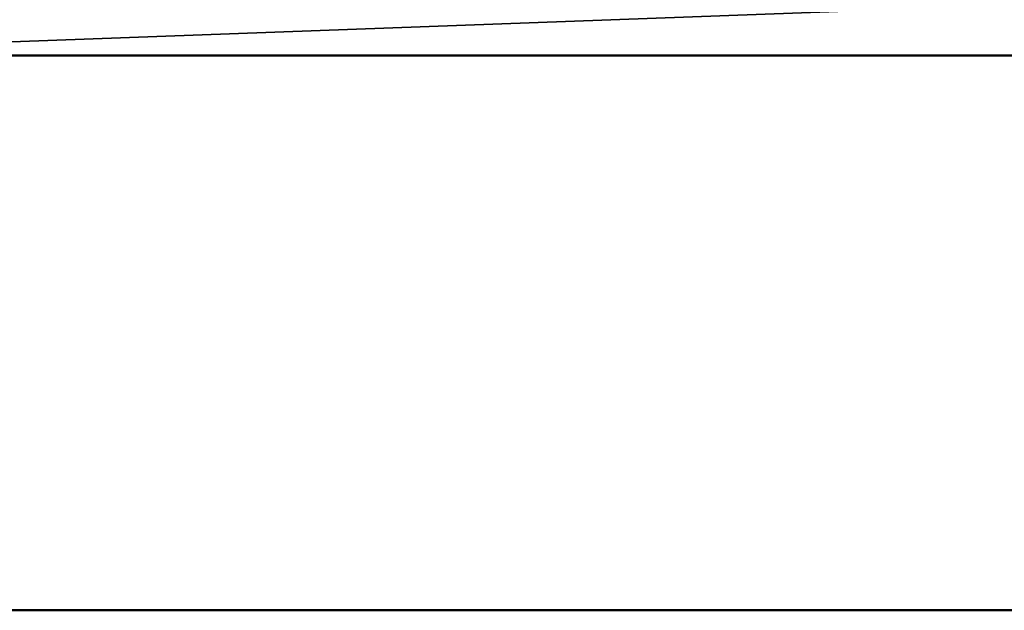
# Model space of a CAD drawing. Header units: millimetres. Extents: x -1 to 359, y -328 to 0.
# Tile 33 of 220: x 49.74 to 56.84, y -290.5 to -286.24. Entities that reach past the tile are written whole.
import ezdxf

# ---------------------------------------------------------------- set-up
doc = ezdxf.new("R2010")
doc.units = ezdxf.units.MM
doc.header["$MEASUREMENT"] = 0
doc.layers.add('0 Misc', color=7, linetype='Continuous', lineweight=35)

msp = doc.modelspace()

# ---------------------------------------------------------------- linework, layer by layer
at = {"layer": '0 Misc', "color": 160, "linetype": 'Continuous', "lineweight": 50}
for p, q in [((47, -286.5, 298), (61, -286.5, 298)), ((47, -290.5, 295.5), (61, -290.5, 295.5))]:
    msp.add_line(p, q, dxfattribs=at).dxf.unprotected_set("ltscale", 0)
at = {"layer": '0 Misc', "color": 7, "lineweight": 25}
for points, invisible_edges in [([(346.5, -295, 12.5), (11.5, -1, 12.5), (11.5, -295, 12.5)], 1), ([(346.5, -295, 12.5), (346.5, -1, 12.5), (11.5, -1, 12.5)], 12), ([(346.5, -1, 0.5), (11.5, -295, 0.5), (11.5, -1, 0.5)], 1), ([(346.5, -1, 0.5), (346.5, -295, 0.5), (11.5, -295, 0.5)], 12), ([(346.5, -295, 331.5), (11.5, -1, 331.5), (11.5, -295, 331.5)], 1), ([(346.5, -295, 331.5), (346.5, -1, 331.5), (11.5, -1, 331.5)], 12), ([(61, -290.5, 295.5), (47, -284, 295.5), (61, -284, 295.5)], 1), ([(61, -290.5, 295.5), (47, -290.5, 295.5), (47, -284, 295.5)], 12), ([(61, -286.5, 298), (47, -293, 298), (61, -293, 298)], 1), ([(61, -286.5, 298), (47, -286.5, 298), (47, -293, 298)], 12)]:
    msp.add_3dface(points, dxfattribs=dict(at, invisible_edges=invisible_edges))
for points in [[(346.5, -1, 319.5), (11.5, -295, 319.5), (11.5, -1, 319.5)], [(11.5, -295, 319.5), (346.5, -1, 319.5), (62.9393, -257.4393, 319.5)], [(11.5, -295, 319.5), (62.9393, -257.4393, 319.5), (42.9393, -278.4393, 319.5)], [(346.5, -295, 319.5), (45.0607, -280.5607, 319.5), (45.299, -280.25, 319.5)], [(346.5, -295, 319.5), (45.299, -280.25, 319.5), (64, -281, 319.5)], [(346.5, -295, 319.5), (44.75, -280.799, 319.5), (45.0607, -280.5607, 319.5)], [(346.5, -295, 319.5), (44.3882, -280.9489, 319.5), (44.75, -280.799, 319.5)], [(11.5, -295, 319.5), (44, -281, 319.5), (346.5, -295, 319.5)], [(346.5, -295, 319.5), (44, -281, 319.5), (44.3882, -280.9489, 319.5)], [(47, -286.5, 298), (61, -286.5, 298), (61, -285.9824, 298.0681)], [(47, -285.9824, 298.0681), (47, -286.5, 298), (61, -285.9824, 298.0681)], [(47, -290.5, 295.5), (61, -290.5, 295.5), (61, -291.0176, 295.4319)], [(47, -291.0176, 295.4319), (47, -290.5, 295.5), (61, -291.0176, 295.4319)]]:
    msp.add_3dface(points, dxfattribs=at)

doc.saveas('drawing.dxf')
